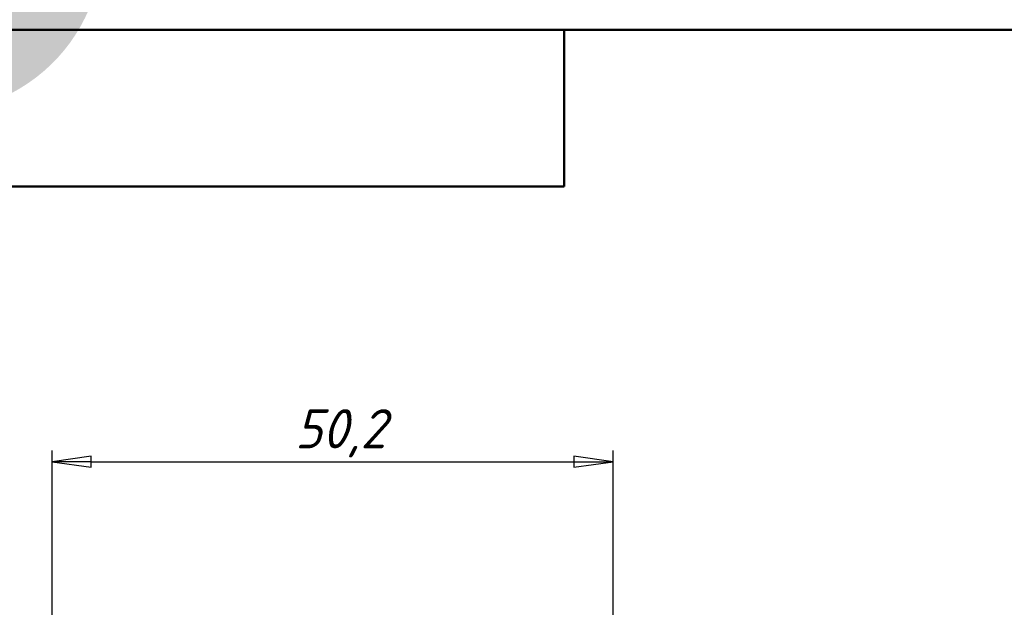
# Model space of a CAD drawing. Header units: millimetres. Extents: x -127 to 534, y -69 to 356.
# Tile 16 of 19: x 41 to 129, y 240 to 293. Entities that reach past the tile are written whole.
import ezdxf
from ezdxf.enums import TextEntityAlignment as Align

# ---------------------------------------------------------------- set-up
doc = ezdxf.new("R2018")
doc.units = ezdxf.units.MM
for name, color, linetype, lineweight in [('Кромка (ГОСТ)', 7, 'Continuous', 50), ('Обозначение (ГОСТ)', 7, 'Continuous', 25), ('Размер (ГОСТ)', 7, 'Continuous', 25), ('Эскизная геометрия (ГОСТ)', 7, 'Continuous', 50)]:
    doc.layers.add(name, color=color, linetype=linetype, lineweight=lineweight)
doc.styles.get("Standard").update_dxf_attribs({"font": 'GOST Common Italic.ttf'})
doc.styles.add('Обычный текст (ГОСТ)', font='GOST Common Italic.ttf')
doc.dimstyles.new('Обычный (ГОСТ)', dxfattribs={"dimtxt": 3.5, "dimasz": 3.5, "dimexe": 1, "dimexo": 0, "dimgap": 0.5, "dimtad": 1, "dimrnd": 1e-08, "dimtxsty": 'Обычный текст (ГОСТ)', "dimblk": 'Filled-1', "dimcen": 0.09, "dimdle": 15, "dimclrd": 256, "dimclre": 256, "dimclrt": 256, "dimazin": 2, "dimtfac": 0.714286, "dimtdec": 3, "dimtmove": 0, "dimatfit": 3, "dimfxl": 1, "dimtolj": 1, "dimlwd": 25, "dimlwe": 25, "dimarcsym": 0})

# ---------------------------------------------------------------- blocks, each defined once
blk = doc.blocks.new('ГОСТ - Доп. графы 3')
at = {"layer": 'Эскизная геометрия (ГОСТ)'}
for p, q in [((0, 0), (70, 0)), ((70, 0), (70, -14)), ((70, -14), (0, -14))]:
    blk.add_line(p, q, dxfattribs=at)
at = {"layer": 'Обозначение (ГОСТ)', "lineweight": 30, "width": 0.8}
blk.add_attdef('ОБОЗНАЧЕНИЕ', text='', height=5, rotation=180, dxfattribs=at).set_placement((34.942, -6.968), align=Align.MIDDLE_CENTER)
blk = doc.blocks.new('Рамки ГОСТ_ граница 297x210')
at = {"layer": 'Кромка (ГОСТ)'}
blk.add_line((205, 292), (20, 292), dxfattribs=at)
blk = doc.blocks.new('Filled-1')
at = {"color": 0}
for p, q in [((0, 0), (-1, 0.143)), ((-1, 0.143), (-1, -0.143)), ((-1, 0), (0, 0)), ((-1, -0.143), (0, 0))]:
    blk.add_line(p, q, dxfattribs=at)
at = {"color": 0, "flags": 128}
blk.add_lwpolyline([(-1, -0.143), (0, 0), (-1, 0.143), (-1, -0.143)], dxfattribs=at)
at = {"color": 0}
blk.add_solid([(-1, -0.143), (0, 0), (-1, 0.143), (-1, -0.143)], dxfattribs=at)
blk = doc.blocks.new('*D13')
at = {"layer": 'Defpoints', "color": 0, "linetype": 'Continuous', "transparency": 16777216}
for p in [(94.372, 253.381), (44.172, 232.968), (94.372, 229.888)]:
    blk.add_point(p, dxfattribs=at)
at = {"layer": 'Размер (ГОСТ)', "linetype": 'Continuous', "lineweight": 25, "transparency": 16777216}
for p, q in [((44.172, 232.968), (44.172, 254.381)), ((94.372, 229.888), (94.372, 254.381)), ((47.672, 253.381), (90.872, 253.381))]:
    blk.add_line(p, q, dxfattribs=at)
at = {"layer": 'Размер (ГОСТ)', "linetype": 'Continuous', "lineweight": 25, "transparency": 16777216, "xscale": 3.5, "yscale": 3.5, "zscale": 3.5, "rotation": 180}
blk.add_blockref('Filled-1', (44.172, 253.381), dxfattribs=at)
at = {"layer": 'Размер (ГОСТ)', "linetype": 'Continuous', "lineweight": 25, "transparency": 16777216, "xscale": 3.5, "yscale": 3.5, "zscale": 3.5}
blk.add_blockref('Filled-1', (94.372, 253.381), dxfattribs=at)
at = {"layer": 'Размер (ГОСТ)', "linetype": 'Continuous', "lineweight": 25, "transparency": 16777216, "insert": (65.912, 258.081), "char_height": 3.5, "attachment_point": 1, "style": 'Обычный текст (ГОСТ)'}
blk.add_mtext('\\A1;50,2', dxfattribs=at)

msp = doc.modelspace()

# ---------------------------------------------------------------- block references
ref = msp.add_blockref('ГОСТ - Доп. графы 3', (20, 292))
lines = msp.add_mtext('\\W0.8000;SN02 ', dxfattribs={"layer": 'Обозначение (ГОСТ)', "insert": (54.942, 285.032), "char_height": 70.12484, "attachment_point": 1, "rotation": 180})
ref.add_attrib('ОБОЗНАЧЕНИЕ', '', (54.942, 285.032)).embed_mtext(lines)
msp.add_blockref('Рамки ГОСТ_ граница 297x210', (0, 0))

# ---------------------------------------------------------------- dimensions: what is measured, and where the dimension line sits
at = {"layer": 'Размер (ГОСТ)', "linetype": 'Continuous', "lineweight": 25}
dim = msp.add_linear_dim(base=(94.372, 253.381), p1=(44.172, 232.968), p2=(94.372, 229.888), dimstyle='Обычный (ГОСТ)', override={"dimgap": 0.5, "dimdec": 2, "dimtol": 0, "dimlim": 0, "dimtp": 0, "dimtm": 0, "dimtdec": 3, "dimtofl": 0, "dimatfit": 1}, dxfattribs=at)
dim.commit()
dim.dimension.update_dxf_attribs({"geometry": '*D13', "text_midpoint": (70.325, 253.381), "dimtype": 160})

doc.saveas('drawing.dxf')
